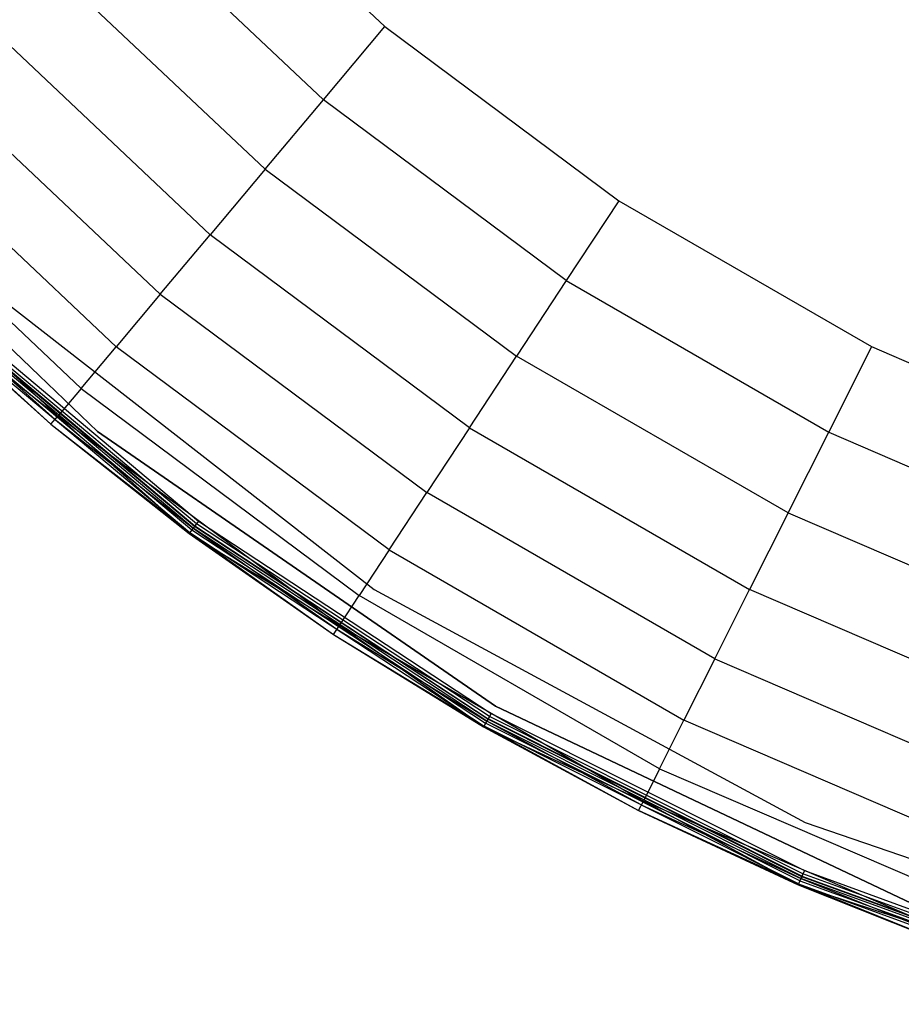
# Model space of a CAD drawing. Extents: x -38.6 to 39.4, y -37.8 to 40.2.
# Tile 2 of 49: x -25.1 to -13.7, y -36.2 to -23.5. Entities that reach past the tile are written whole.
import ezdxf

# ---------------------------------------------------------------- set-up
doc = ezdxf.new("R2010")
doc.units = 0
doc.header["$LTSCALE"] = 2.54
doc.layers.get('0').update_dxf_attribs({"color": 13, "linetype": 'CONTINUOUS'})

# ---------------------------------------------------------------- blocks, each defined once
blk = doc.blocks.new('GRUPUJ_1')
at = {"color": 0}
for p, q in [((15.499, 16.829, 16.06), (18.233, 14.25, 16.06)), ((15.499, 16.829, 16.06), (18.233, 14.25, 16.06)), ((14.604, 15.984, 15.456), (17.442, 13.306, 15.456)), ((14.604, 15.984, 15.456), (17.442, 13.306, 15.456)), ((16.692, 12.413, 14.481), (13.756, 15.184, 14.481)), ((16.692, 12.413, 14.481), (13.756, 15.184, 14.481)), ((12.954, 14.427, 13.09), (15.984, 11.568, 13.09)), ((12.954, 14.427, 13.09), (15.984, 11.568, 13.09)), ((17.442, 13.306, 15.456), (18.233, 14.25, 16.06)), ((17.442, 13.306, 15.456), (18.233, 14.25, 16.06)), ((18.233, 14.25, 16.06), (21.248, 12.005, 16.06)), ((18.233, 14.25, 16.06), (21.248, 12.005, 16.06)), ((15.34, 10.802, 11.259), (12.226, 13.74, 11.259)), ((15.34, 10.802, 11.259), (12.226, 13.74, 11.259)), ((10.041, 13.346, 0.08), (14.533, 9.031, 0.08)), ((14.533, 9.031, 0.2), (10.041, 13.346, 0.2)), ((10.041, 13.346, 0.08), (14.533, 9.031, 0.08)), ((14.533, 9.031, 0.2), (10.041, 13.346, 0.2)), ((10.041, 13.346, 0.08), (14.533, 9.031, 0.08)), ((16.692, 12.413, 14.481), (17.442, 13.306, 15.456)), ((16.692, 12.413, 14.481), (17.442, 13.306, 15.456)), ((20.571, 10.976, 15.456), (17.442, 13.306, 15.456)), ((20.571, 10.976, 15.456), (17.442, 13.306, 15.456)), ((11.583, 13.134, 8.891), (14.772, 10.125, 8.891)), ((11.583, 13.134, 8.891), (14.772, 10.125, 8.891)), ((14.321, 9.587, 5.967), (11.072, 12.652, 5.967)), ((14.321, 9.587, 5.967), (11.072, 12.652, 5.967)), ((10.734, 12.333, 2.461), (14.022, 9.231, 2.461)), ((10.734, 12.333, 2.461), (14.022, 9.231, 2.461)), ((16.692, 12.413, 14.481), (15.984, 11.568, 13.09)), ((16.692, 12.413, 14.481), (15.984, 11.568, 13.09)), ((16.692, 12.413, 14.481), (19.931, 10.002, 14.481)), ((16.692, 12.413, 14.481), (19.931, 10.002, 14.481)), ((21.248, 12.005, 16.06), (20.571, 10.976, 15.456)), ((21.248, 12.005, 16.06), (20.571, 10.976, 15.456)), ((21.248, 12.005, 16.06), (24.503, 10.126, 16.06)), ((21.248, 12.005, 16.06), (24.503, 10.126, 16.06)), ((15.34, 10.802, 11.259), (15.984, 11.568, 13.09)), ((15.34, 10.802, 11.259), (15.984, 11.568, 13.09)), ((19.325, 9.081, 13.09), (15.984, 11.568, 13.09)), ((19.325, 9.081, 13.09), (15.984, 11.568, 13.09)), ((20.571, 10.976, 15.456), (19.931, 10.002, 14.481)), ((20.571, 10.976, 15.456), (19.931, 10.002, 14.481)), ((20.571, 10.976, 15.456), (23.95, 9.025, 15.456)), ((20.571, 10.976, 15.456), (23.95, 9.025, 15.456)), ((13.112, 10.877, 0.08), (18.095, 6.998, 0.08)), ((13.112, 10.877), (18.095, 6.998)), ((13.112, 10.877), (18.095, 6.998)), ((13.112, 10.877, 0.08), (18.095, 6.998, 0.08)), ((15.34, 10.802, 11.259), (14.772, 10.125, 8.891)), ((15.34, 10.802, 11.259), (14.772, 10.125, 8.891)), ((15.34, 10.802, 11.259), (18.775, 8.245, 11.259)), ((15.34, 10.802, 11.259), (18.775, 8.245, 11.259)), ((12.278, 10.675, 0.061), (15.748, 7.764, 0.061)), ((12.278, 10.675, 0.061), (15.748, 7.764, 0.061)), ((13.986, 9.188, 0.204), (12.299, 10.699, 0.157)), ((15.767, 7.789, 0.157), (12.299, 10.699, 0.157)), ((15.767, 7.789, 0.157), (12.299, 10.699, 0.157)), ((15.782, 7.81, 0.117), (12.317, 10.717, 0.117)), ((15.782, 7.81, 0.117), (12.317, 10.717, 0.117)), ((12.323, 10.723, 0.016), (15.787, 7.816, 0.016)), ((12.323, 10.723, 0.016), (15.787, 7.816, 0.016)), ((15.806, 7.842, 0.09), (12.344, 10.746, 0.09)), ((15.806, 7.842, 0.09), (12.344, 10.746, 0.09)), ((12.376, 10.78), (15.834, 7.879)), ((12.376, 10.78), (15.834, 7.879)), ((12.376, 10.78, 0.08), (15.834, 7.879, 0.08)), ((12.376, 10.78, 0.08), (15.834, 7.879, 0.08)), ((12.239, 10.635, 0.207), (14.022, 9.231, 2.461)), ((12.239, 10.635, 0.207), (14.022, 9.231, 2.461)), ((12.239, 10.635, 0.207), (13.934, 9.126, 0.207)), ((12.239, 10.635, 0.207), (13.934, 9.126, 0.207)), ((12.248, 10.644, 0.129), (13.934, 9.126, 0.207)), ((12.248, 10.644, 0.129), (13.934, 9.126, 0.207)), ((12.248, 10.644, 0.129), (15.722, 7.729, 0.129)), ((12.248, 10.644, 0.129), (15.722, 7.729, 0.129)), ((14.321, 9.587, 5.967), (14.772, 10.125, 8.891)), ((14.321, 9.587, 5.967), (14.772, 10.125, 8.891)), ((18.289, 7.506, 8.891), (14.772, 10.125, 8.891)), ((18.289, 7.506, 8.891), (14.772, 10.125, 8.891)), ((24.503, 10.126, 16.06), (23.95, 9.025, 15.456)), ((24.503, 10.126, 16.06), (23.95, 9.025, 15.456)), ((24.503, 10.126, 16.06), (27.954, 8.637, 16.06)), ((24.503, 10.126, 16.06), (27.954, 8.637, 16.06)), ((19.325, 9.081, 13.09), (19.931, 10.002, 14.481)), ((19.325, 9.081, 13.09), (19.931, 10.002, 14.481)), ((23.427, 7.984, 14.481), (19.931, 10.002, 14.481)), ((23.427, 7.984, 14.481), (19.931, 10.002, 14.481)), ((14.321, 9.587, 5.967), (14.022, 9.231, 2.461)), ((14.321, 9.587, 5.967), (14.022, 9.231, 2.461)), ((14.321, 9.587, 5.967), (17.903, 6.92, 5.967)), ((14.321, 9.587, 5.967), (17.903, 6.92, 5.967)), ((13.934, 9.126, 0.207), (14.022, 9.231, 2.461)), ((13.934, 9.126, 0.207), (14.022, 9.231, 2.461)), ((13.986, 9.188, 0.204), (15.767, 7.789, 0.157)), ((17.648, 6.532, 2.461), (14.022, 9.231, 2.461)), ((17.648, 6.532, 2.461), (14.022, 9.231, 2.461)), ((15.714, 7.719, 0.207), (14.022, 9.231, 2.461)), ((15.714, 7.719, 0.207), (14.022, 9.231, 2.461)), ((13.934, 9.126, 0.207), (15.714, 7.719, 0.207)), ((13.934, 9.126, 0.207), (15.714, 7.719, 0.207)), ((13.934, 9.126, 0.207), (15.722, 7.729, 0.129)), ((13.934, 9.126, 0.207), (15.722, 7.729, 0.129)), ((19.659, 5.493, 0.2), (14.533, 9.031, 0.2)), ((14.533, 9.031, 0.2), (14.533, 9.031, 0.08)), ((14.533, 9.031, 0.08), (19.659, 5.493, 0.08)), ((14.533, 9.031, 0.08), (19.659, 5.493, 0.08)), ((14.533, 9.031, 0.2), (14.533, 9.031, 0.08)), ((19.659, 5.493, 0.2), (14.533, 9.031, 0.2)), ((14.533, 9.031, 0.08), (19.659, 5.493, 0.08)), ((19.325, 9.081, 13.09), (18.775, 8.245, 11.259)), ((19.325, 9.081, 13.09), (18.775, 8.245, 11.259)), ((19.325, 9.081, 13.09), (22.932, 6.998, 13.09)), ((19.325, 9.081, 13.09), (22.932, 6.998, 13.09)), ((23.427, 7.984, 14.481), (23.95, 9.025, 15.456)), ((23.427, 7.984, 14.481), (23.95, 9.025, 15.456)), ((23.95, 9.025, 15.456), (27.533, 7.48, 15.456)), ((23.95, 9.025, 15.456), (27.533, 7.48, 15.456)), ((18.289, 7.506, 8.891), (18.775, 8.245, 11.259)), ((18.289, 7.506, 8.891), (18.775, 8.245, 11.259)), ((22.483, 6.104, 11.259), (18.775, 8.245, 11.259)), ((22.483, 6.104, 11.259), (18.775, 8.245, 11.259)), ((15.834, 7.879), (15.787, 7.816, 0.016)), ((15.834, 7.879), (15.787, 7.816, 0.016)), ((15.834, 7.879, 0.08), (15.806, 7.842, 0.09)), ((15.834, 7.879, 0.08), (15.806, 7.842, 0.09)), ((15.834, 7.879), (19.604, 5.399)), ((15.834, 7.879), (19.604, 5.399)), ((15.834, 7.879, 0.08), (19.604, 5.399, 0.08)), ((15.834, 7.879, 0.08), (19.604, 5.399, 0.08)), ((23.427, 7.984, 14.481), (22.932, 6.998, 13.09)), ((23.427, 7.984, 14.481), (22.932, 6.998, 13.09)), ((23.427, 7.984, 14.481), (27.134, 6.385, 14.481)), ((23.427, 7.984, 14.481), (27.134, 6.385, 14.481)), ((15.748, 7.764, 0.061), (15.722, 7.729, 0.129)), ((15.748, 7.764, 0.061), (15.722, 7.729, 0.129)), ((15.787, 7.816, 0.016), (15.748, 7.764, 0.061)), ((15.787, 7.816, 0.016), (15.748, 7.764, 0.061)), ((15.748, 7.764, 0.061), (19.532, 5.275, 0.061)), ((15.748, 7.764, 0.061), (19.532, 5.275, 0.061)), ((15.782, 7.81, 0.117), (15.767, 7.789, 0.157)), ((15.782, 7.81, 0.117), (15.767, 7.789, 0.157)), ((19.548, 5.302, 0.157), (15.767, 7.789, 0.157)), ((15.767, 7.789, 0.157), (17.617, 6.484, 0.204)), ((19.548, 5.302, 0.157), (15.767, 7.789, 0.157)), ((15.806, 7.842, 0.09), (15.782, 7.81, 0.117)), ((15.806, 7.842, 0.09), (15.782, 7.81, 0.117)), ((19.561, 5.324, 0.117), (15.782, 7.81, 0.117)), ((19.561, 5.324, 0.117), (15.782, 7.81, 0.117)), ((15.787, 7.816, 0.016), (19.565, 5.331, 0.016)), ((15.787, 7.816, 0.016), (19.565, 5.331, 0.016)), ((19.581, 5.359, 0.09), (15.806, 7.842, 0.09)), ((19.581, 5.359, 0.09), (15.806, 7.842, 0.09)), ((15.714, 7.719, 0.207), (15.722, 7.729, 0.129)), ((15.714, 7.719, 0.207), (15.722, 7.729, 0.129)), ((15.714, 7.719, 0.207), (17.648, 6.532, 2.461)), ((15.714, 7.719, 0.207), (17.573, 6.417, 0.207)), ((15.714, 7.719, 0.207), (17.648, 6.532, 2.461)), ((15.714, 7.719, 0.207), (17.573, 6.417, 0.207)), ((15.722, 7.729, 0.129), (17.573, 6.417, 0.207)), ((15.722, 7.729, 0.129), (19.511, 5.237, 0.129)), ((15.722, 7.729, 0.129), (17.573, 6.417, 0.207)), ((15.722, 7.729, 0.129), (19.511, 5.237, 0.129)), ((18.289, 7.506, 8.891), (17.903, 6.92, 5.967)), ((18.289, 7.506, 8.891), (17.903, 6.92, 5.967)), ((18.289, 7.506, 8.891), (22.086, 5.314, 8.891)), ((18.289, 7.506, 8.891), (22.086, 5.314, 8.891)), ((18.095, 6.998, 0.08), (23.649, 3.993, 0.08)), ((18.095, 6.998), (23.649, 3.993)), ((18.095, 6.998), (23.649, 3.993)), ((18.095, 6.998), (18.095, 6.998, 0.08)), ((18.095, 6.998, 0.08), (23.649, 3.993, 0.08)), ((18.095, 6.998), (18.095, 6.998, 0.08)), ((22.483, 6.104, 11.259), (22.932, 6.998, 13.09)), ((22.483, 6.104, 11.259), (22.932, 6.998, 13.09)), ((26.757, 5.348, 13.09), (22.932, 6.998, 13.09)), ((26.757, 5.348, 13.09), (22.932, 6.998, 13.09)), ((17.648, 6.532, 2.461), (17.903, 6.92, 5.967)), ((17.648, 6.532, 2.461), (17.903, 6.92, 5.967)), ((21.771, 4.687, 5.967), (17.903, 6.92, 5.967)), ((21.771, 4.687, 5.967), (17.903, 6.92, 5.967)), ((17.573, 6.417, 0.207), (17.648, 6.532, 2.461)), ((17.573, 6.417, 0.207), (17.648, 6.532, 2.461)), ((17.617, 6.484, 0.204), (19.548, 5.302, 0.157)), ((17.648, 6.532, 2.461), (21.563, 4.271, 2.461)), ((19.504, 5.226, 0.207), (17.648, 6.532, 2.461)), ((17.648, 6.532, 2.461), (21.563, 4.271, 2.461)), ((19.504, 5.226, 0.207), (17.648, 6.532, 2.461)), ((17.573, 6.417, 0.207), (19.504, 5.226, 0.207)), ((17.573, 6.417, 0.207), (19.504, 5.226, 0.207)), ((17.573, 6.417, 0.207), (19.511, 5.237, 0.129)), ((17.573, 6.417, 0.207), (19.511, 5.237, 0.129)), ((22.483, 6.104, 11.259), (22.086, 5.314, 8.891)), ((22.483, 6.104, 11.259), (22.086, 5.314, 8.891)), ((22.483, 6.104, 11.259), (26.415, 4.408, 11.259)), ((22.483, 6.104, 11.259), (26.415, 4.408, 11.259)), ((25.285, 2.823, 0.2), (19.659, 5.493, 0.2)), ((19.659, 5.493, 0.2), (19.659, 5.493, 0.08)), ((19.659, 5.493, 0.08), (25.285, 2.823, 0.08)), ((19.659, 5.493, 0.2), (19.659, 5.493, 0.08)), ((19.659, 5.493, 0.08), (25.285, 2.823, 0.08)), ((25.285, 2.823, 0.2), (19.659, 5.493, 0.2)), ((19.659, 5.493, 0.08), (25.285, 2.823, 0.08)), ((19.565, 5.331, 0.016), (19.532, 5.275, 0.061)), ((19.565, 5.331, 0.016), (19.532, 5.275, 0.061)), ((19.581, 5.359, 0.09), (19.561, 5.324, 0.117)), ((19.581, 5.359, 0.09), (19.561, 5.324, 0.117)), ((19.604, 5.399), (19.565, 5.331, 0.016)), ((19.604, 5.399), (19.565, 5.331, 0.016)), ((23.606, 3.302, 0.016), (19.565, 5.331, 0.016)), ((23.606, 3.302, 0.016), (19.565, 5.331, 0.016)), ((19.604, 5.399, 0.08), (19.581, 5.359, 0.09)), ((19.604, 5.399, 0.08), (19.581, 5.359, 0.09)), ((23.619, 3.331, 0.09), (19.581, 5.359, 0.09)), ((23.619, 3.331, 0.09), (19.581, 5.359, 0.09)), ((19.604, 5.399), (23.637, 3.374)), ((19.604, 5.399), (23.637, 3.374)), ((19.604, 5.399, 0.08), (23.637, 3.374, 0.08)), ((19.604, 5.399, 0.08), (23.637, 3.374, 0.08)), ((19.504, 5.226, 0.207), (19.511, 5.237, 0.129)), ((19.504, 5.226, 0.207), (19.511, 5.237, 0.129)), ((19.504, 5.226, 0.207), (21.563, 4.271, 2.461)), ((19.504, 5.226, 0.207), (21.563, 4.271, 2.461)), ((19.504, 5.226, 0.207), (21.502, 4.149, 0.207)), ((19.504, 5.226, 0.207), (21.502, 4.149, 0.207)), ((19.532, 5.275, 0.061), (19.511, 5.237, 0.129)), ((19.532, 5.275, 0.061), (19.511, 5.237, 0.129)), ((19.511, 5.237, 0.129), (21.502, 4.149, 0.207)), ((23.563, 3.202, 0.129), (19.511, 5.237, 0.129)), ((23.563, 3.202, 0.129), (19.511, 5.237, 0.129)), ((19.511, 5.237, 0.129), (21.502, 4.149, 0.207)), ((23.58, 3.242, 0.061), (19.532, 5.275, 0.061)), ((23.58, 3.242, 0.061), (19.532, 5.275, 0.061)), ((19.561, 5.324, 0.117), (19.548, 5.302, 0.157)), ((19.561, 5.324, 0.117), (19.548, 5.302, 0.157)), ((21.537, 4.221, 0.204), (19.548, 5.302, 0.157)), ((23.593, 3.271, 0.157), (19.548, 5.302, 0.157)), ((23.593, 3.271, 0.157), (19.548, 5.302, 0.157)), ((23.603, 3.294, 0.117), (19.561, 5.324, 0.117)), ((23.603, 3.294, 0.117), (19.561, 5.324, 0.117)), ((21.771, 4.687, 5.967), (22.086, 5.314, 8.891)), ((21.771, 4.687, 5.967), (22.086, 5.314, 8.891)), ((26.113, 3.577, 8.891), (22.086, 5.314, 8.891)), ((26.113, 3.577, 8.891), (22.086, 5.314, 8.891)), ((21.771, 4.687, 5.967), (21.563, 4.271, 2.461)), ((21.771, 4.687, 5.967), (21.563, 4.271, 2.461)), ((21.771, 4.687, 5.967), (25.872, 2.918, 5.967)), ((21.771, 4.687, 5.967), (25.872, 2.918, 5.967)), ((21.502, 4.149, 0.207), (21.563, 4.271, 2.461)), ((21.502, 4.149, 0.207), (21.563, 4.271, 2.461)), ((21.537, 4.221, 0.204), (23.593, 3.271, 0.157)), ((25.714, 2.481, 2.461), (21.563, 4.271, 2.461)), ((25.714, 2.481, 2.461), (21.563, 4.271, 2.461)), ((23.558, 3.19, 0.207), (21.563, 4.271, 2.461)), ((23.558, 3.19, 0.207), (21.563, 4.271, 2.461)), ((21.502, 4.149, 0.207), (23.558, 3.19, 0.207)), ((23.563, 3.202, 0.129), (21.502, 4.149, 0.207)), ((21.502, 4.149, 0.207), (23.558, 3.19, 0.207)), ((23.563, 3.202, 0.129), (21.502, 4.149, 0.207)), ((23.649, 3.993, 0.08), (29.622, 1.942, 0.08)), ((23.649, 3.993), (29.622, 1.942)), ((23.649, 3.993), (29.622, 1.942)), ((23.649, 3.993), (23.649, 3.993, 0.08)), ((23.649, 3.993, 0.08), (29.622, 1.942, 0.08)), ((23.649, 3.993), (23.649, 3.993, 0.08)), ((23.606, 3.302, 0.016), (23.58, 3.242, 0.061)), ((23.606, 3.302, 0.016), (23.58, 3.242, 0.061)), ((23.619, 3.331, 0.09), (23.603, 3.294, 0.117)), ((23.619, 3.331, 0.09), (23.603, 3.294, 0.117)), ((23.637, 3.374), (23.606, 3.302, 0.016)), ((23.637, 3.374), (23.606, 3.302, 0.016)), ((23.606, 3.302, 0.016), (27.856, 1.755, 0.016)), ((23.606, 3.302, 0.016), (27.856, 1.755, 0.016)), ((23.637, 3.374, 0.08), (23.619, 3.331, 0.09)), ((23.637, 3.374, 0.08), (23.619, 3.331, 0.09)), ((27.865, 1.785, 0.09), (23.619, 3.331, 0.09)), ((27.865, 1.785, 0.09), (23.619, 3.331, 0.09)), ((23.637, 3.374), (27.878, 1.83)), ((23.637, 3.374), (27.878, 1.83)), ((23.637, 3.374, 0.08), (27.878, 1.83, 0.08)), ((23.637, 3.374, 0.08), (27.878, 1.83, 0.08)), ((23.558, 3.19, 0.207), (23.563, 3.202, 0.129)), ((23.558, 3.19, 0.207), (23.563, 3.202, 0.129)), ((23.558, 3.19, 0.207), (25.667, 2.353, 0.207)), ((23.558, 3.19, 0.207), (25.714, 2.481, 2.461)), ((23.558, 3.19, 0.207), (25.714, 2.481, 2.461)), ((23.558, 3.19, 0.207), (25.667, 2.353, 0.207)), ((23.58, 3.242, 0.061), (23.563, 3.202, 0.129)), ((23.58, 3.242, 0.061), (23.563, 3.202, 0.129)), ((23.563, 3.202, 0.129), (25.667, 2.353, 0.207)), ((23.563, 3.202, 0.129), (25.667, 2.353, 0.207)), ((23.563, 3.202, 0.129), (27.825, 1.651, 0.129)), ((23.563, 3.202, 0.129), (27.825, 1.651, 0.129)), ((23.58, 3.242, 0.061), (27.837, 1.692, 0.061)), ((23.58, 3.242, 0.061), (27.837, 1.692, 0.061)), ((23.603, 3.294, 0.117), (23.593, 3.271, 0.157)), ((23.603, 3.294, 0.117), (23.593, 3.271, 0.157)), ((27.846, 1.723, 0.157), (23.593, 3.271, 0.157)), ((23.593, 3.271, 0.157), (25.694, 2.428, 0.204)), ((27.846, 1.723, 0.157), (23.593, 3.271, 0.157)), ((27.853, 1.747, 0.117), (23.603, 3.294, 0.117)), ((27.853, 1.747, 0.117), (23.603, 3.294, 0.117))]:
    blk.add_line(p, q, dxfattribs=at)

msp = doc.modelspace()

# ---------------------------------------------------------------- block references
at = {"color": 0}
msp.add_blockref('GRUPUJ_1', (-38.605, -37.842, 0.16), dxfattribs=at)

doc.saveas('drawing.dxf')
